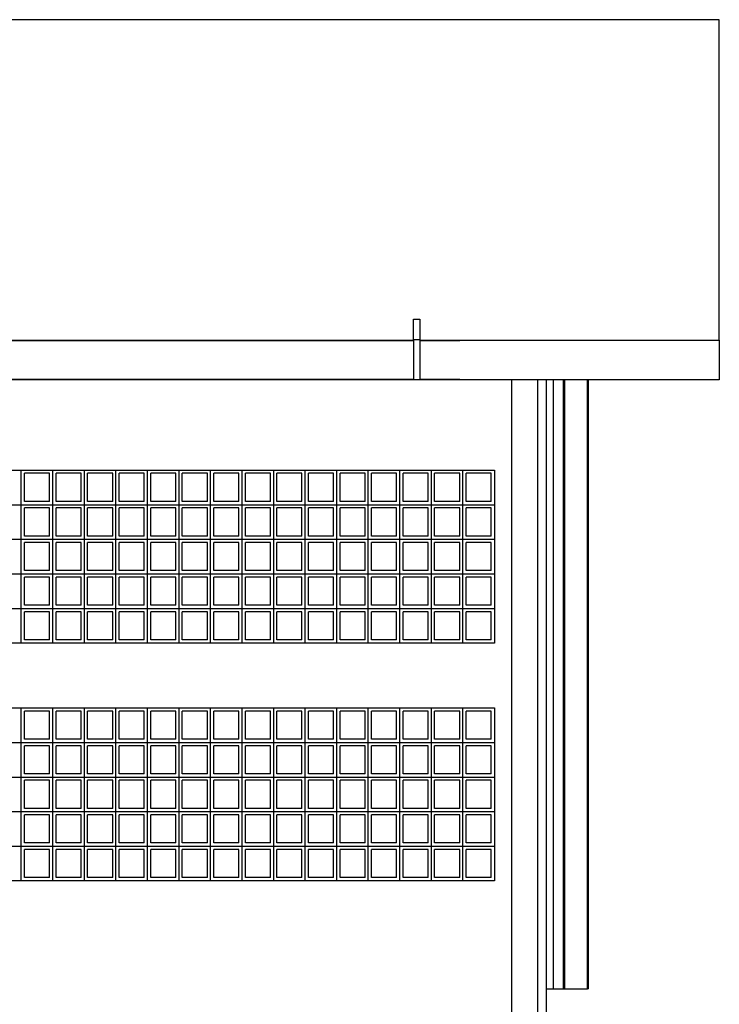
# Model space of a CAD drawing. Header units: inches. Extents: x -33917 to -601, y 26730 to 64098.
# Tile 78 of 80: x -12718 to -12394, y 31264 to 31720. Entities that reach past the tile are written whole.
import ezdxf

# ---------------------------------------------------------------- set-up
doc = ezdxf.new("R2010")
doc.units = ezdxf.units.IN
doc.header["$LTSCALE"] = 0.8
doc.header["$MEASUREMENT"] = 0
doc.layers.add('Parede', color=7, linetype='Continuous', lineweight=50)

msp = doc.modelspace()

# ---------------------------------------------------------------- linework, layer by layer
at = {"layer": 'Parede', "lineweight": -3}
for p, q in [((-12394.49, 31719.805), (-14894.49, 31719.805)), ((-12394.49, 31571.505), (-12394.49, 31719.805)), ((-12535.99, 31571.648), (-12535.99, 31581.287)), ((-12535.99, 31581.287), (-12532.99, 31581.287)), ((-12532.99, 31581.287), (-12532.99, 31571.648)), ((-13343.49, 31571.448), (-12535.99, 31571.448)), ((-13039.994, 31571.505), (-12535.99, 31571.505)), ((-12535.99, 31571.648), (-12535.99, 31553.248)), ((-12532.99, 31571.648), (-12535.99, 31571.648)), ((-12532.99, 31571.648), (-12532.99, 31553.248)), ((-12532.99, 31571.505), (-12394.49, 31571.505)), ((-12532.99, 31571.448), (-12514.49, 31571.448)), ((-12394.49, 31571.505), (-12394.49, 31553.148)), ((-12394.49, 31553.148), (-14894.49, 31553.148)), ((-13343.49, 31553.448), (-12535.99, 31553.448)), ((-12532.99, 31553.248), (-12535.99, 31553.248)), ((-12532.99, 31553.448), (-12514.49, 31553.448)), ((-12490.49, 31026.449), (-12490.49, 31553.148)), ((-12478.49, 31026.449), (-12478.49, 31553.148)), ((-12474.49, 31111.449), (-12474.49, 31553.148)), ((-12474.414, 31271.449), (-12474.414, 31553.148)), ((-12471.164, 31271.449), (-12471.164, 31553.148)), ((-12466.589, 31271.449), (-12466.589, 31553.148)), ((-12465.99, 31271.449), (-12465.99, 31553.148)), ((-12455.396, 31271.449), (-12455.396, 31553.148)), ((-12454.99, 31271.449), (-12454.99, 31553.148)), ((-13038.49, 31511.449), (-12498.49, 31511.449)), ((-12717.409, 31495.449), (-12717.409, 31511.449)), ((-12702.815, 31495.449), (-12702.815, 31511.449)), ((-12688.22, 31495.449), (-12688.22, 31511.449)), ((-12673.625, 31495.449), (-12673.625, 31511.449)), ((-12659.031, 31495.449), (-12659.031, 31511.449)), ((-12644.436, 31495.449), (-12644.436, 31511.449)), ((-12629.842, 31495.449), (-12629.842, 31511.449)), ((-12615.247, 31495.449), (-12615.247, 31511.449)), ((-12600.652, 31495.449), (-12600.652, 31511.449)), ((-12586.058, 31495.449), (-12586.058, 31511.449)), ((-12571.463, 31495.449), (-12571.463, 31511.449)), ((-12556.869, 31495.449), (-12556.869, 31511.449)), ((-12542.274, 31495.449), (-12542.274, 31511.449)), ((-12527.679, 31495.449), (-12527.679, 31511.449)), ((-12513.085, 31495.449), (-12513.085, 31511.449)), ((-12498.49, 31511.449), (-12498.49, 31431.449)), ((-12704.315, 31509.949), (-12715.909, 31509.949)), ((-12715.909, 31496.949), (-12715.909, 31509.949)), ((-12704.315, 31496.949), (-12704.315, 31509.949)), ((-12689.72, 31509.949), (-12701.315, 31509.949)), ((-12701.315, 31496.949), (-12701.315, 31509.949)), ((-12689.72, 31496.949), (-12689.72, 31509.949)), ((-12675.125, 31509.949), (-12686.72, 31509.949)), ((-12686.72, 31496.949), (-12686.72, 31509.949)), ((-12675.125, 31496.949), (-12675.125, 31509.949)), ((-12660.531, 31509.949), (-12672.125, 31509.949)), ((-12672.125, 31496.949), (-12672.125, 31509.949)), ((-12660.531, 31496.949), (-12660.531, 31509.949)), ((-12645.936, 31509.949), (-12657.531, 31509.949)), ((-12657.531, 31496.949), (-12657.531, 31509.949)), ((-12645.936, 31496.949), (-12645.936, 31509.949)), ((-12631.342, 31509.949), (-12642.936, 31509.949)), ((-12642.936, 31496.949), (-12642.936, 31509.949)), ((-12631.342, 31496.949), (-12631.342, 31509.949)), ((-12616.747, 31509.949), (-12628.342, 31509.949)), ((-12628.342, 31496.949), (-12628.342, 31509.949)), ((-12616.747, 31496.949), (-12616.747, 31509.949)), ((-12602.152, 31509.949), (-12613.747, 31509.949)), ((-12613.747, 31496.949), (-12613.747, 31509.949)), ((-12602.152, 31496.949), (-12602.152, 31509.949)), ((-12587.558, 31509.949), (-12599.152, 31509.949)), ((-12599.152, 31496.949), (-12599.152, 31509.949)), ((-12587.558, 31496.949), (-12587.558, 31509.949)), ((-12572.963, 31509.949), (-12584.558, 31509.949)), ((-12584.558, 31496.949), (-12584.558, 31509.949)), ((-12572.963, 31496.949), (-12572.963, 31509.949)), ((-12558.369, 31509.949), (-12569.963, 31509.949)), ((-12569.963, 31496.949), (-12569.963, 31509.949)), ((-12558.369, 31496.949), (-12558.369, 31509.949)), ((-12543.774, 31509.949), (-12555.369, 31509.949)), ((-12555.369, 31496.949), (-12555.369, 31509.949)), ((-12543.774, 31496.949), (-12543.774, 31509.949)), ((-12529.179, 31509.949), (-12540.774, 31509.949)), ((-12540.774, 31496.949), (-12540.774, 31509.949)), ((-12529.179, 31496.949), (-12529.179, 31509.949)), ((-12514.585, 31509.949), (-12526.179, 31509.949)), ((-12526.179, 31496.949), (-12526.179, 31509.949)), ((-12514.585, 31496.949), (-12514.585, 31509.949)), ((-12499.99, 31509.949), (-12511.585, 31509.949)), ((-12511.585, 31496.949), (-12511.585, 31509.949)), ((-12499.99, 31496.949), (-12499.99, 31509.949)), ((-12732.004, 31495.449), (-12717.409, 31495.449)), ((-12717.409, 31479.449), (-12717.409, 31495.449)), ((-12717.409, 31495.449), (-12702.815, 31495.449)), ((-12704.315, 31496.949), (-12715.909, 31496.949)), ((-12704.315, 31493.949), (-12715.909, 31493.949)), ((-12715.909, 31480.949), (-12715.909, 31493.949)), ((-12704.315, 31480.949), (-12704.315, 31493.949)), ((-12702.815, 31479.449), (-12702.815, 31495.449)), ((-12702.815, 31495.449), (-12688.22, 31495.449)), ((-12689.72, 31496.949), (-12701.315, 31496.949)), ((-12689.72, 31493.949), (-12701.315, 31493.949)), ((-12701.315, 31480.949), (-12701.315, 31493.949)), ((-12689.72, 31480.949), (-12689.72, 31493.949)), ((-12688.22, 31479.449), (-12688.22, 31495.449)), ((-12688.22, 31495.449), (-12673.625, 31495.449)), ((-12675.125, 31496.949), (-12686.72, 31496.949)), ((-12675.125, 31493.949), (-12686.72, 31493.949)), ((-12686.72, 31480.949), (-12686.72, 31493.949)), ((-12675.125, 31480.949), (-12675.125, 31493.949)), ((-12673.625, 31479.449), (-12673.625, 31495.449)), ((-12673.625, 31495.449), (-12659.031, 31495.449)), ((-12660.531, 31496.949), (-12672.125, 31496.949)), ((-12660.531, 31493.949), (-12672.125, 31493.949)), ((-12672.125, 31480.949), (-12672.125, 31493.949)), ((-12660.531, 31480.949), (-12660.531, 31493.949)), ((-12659.031, 31479.449), (-12659.031, 31495.449)), ((-12659.031, 31495.449), (-12644.436, 31495.449)), ((-12645.936, 31496.949), (-12657.531, 31496.949)), ((-12645.936, 31493.949), (-12657.531, 31493.949)), ((-12657.531, 31480.949), (-12657.531, 31493.949)), ((-12645.936, 31480.949), (-12645.936, 31493.949)), ((-12644.436, 31479.449), (-12644.436, 31495.449)), ((-12644.436, 31495.449), (-12629.842, 31495.449)), ((-12631.342, 31496.949), (-12642.936, 31496.949)), ((-12631.342, 31493.949), (-12642.936, 31493.949)), ((-12642.936, 31480.949), (-12642.936, 31493.949)), ((-12631.342, 31480.949), (-12631.342, 31493.949)), ((-12629.842, 31479.449), (-12629.842, 31495.449)), ((-12629.842, 31495.449), (-12615.247, 31495.449)), ((-12616.747, 31496.949), (-12628.342, 31496.949)), ((-12616.747, 31493.949), (-12628.342, 31493.949)), ((-12628.342, 31480.949), (-12628.342, 31493.949)), ((-12616.747, 31480.949), (-12616.747, 31493.949)), ((-12615.247, 31479.449), (-12615.247, 31495.449)), ((-12615.247, 31495.449), (-12600.652, 31495.449)), ((-12602.152, 31496.949), (-12613.747, 31496.949)), ((-12602.152, 31493.949), (-12613.747, 31493.949)), ((-12613.747, 31480.949), (-12613.747, 31493.949)), ((-12602.152, 31480.949), (-12602.152, 31493.949)), ((-12600.652, 31479.449), (-12600.652, 31495.449)), ((-12600.652, 31495.449), (-12586.058, 31495.449)), ((-12587.558, 31496.949), (-12599.152, 31496.949)), ((-12587.558, 31493.949), (-12599.152, 31493.949)), ((-12599.152, 31480.949), (-12599.152, 31493.949)), ((-12587.558, 31480.949), (-12587.558, 31493.949)), ((-12586.058, 31479.449), (-12586.058, 31495.449)), ((-12586.058, 31495.449), (-12571.463, 31495.449)), ((-12572.963, 31496.949), (-12584.558, 31496.949)), ((-12572.963, 31493.949), (-12584.558, 31493.949)), ((-12584.558, 31480.949), (-12584.558, 31493.949)), ((-12572.963, 31480.949), (-12572.963, 31493.949)), ((-12571.463, 31479.449), (-12571.463, 31495.449)), ((-12571.463, 31495.449), (-12556.869, 31495.449)), ((-12558.369, 31496.949), (-12569.963, 31496.949)), ((-12558.369, 31493.949), (-12569.963, 31493.949)), ((-12569.963, 31480.949), (-12569.963, 31493.949)), ((-12558.369, 31480.949), (-12558.369, 31493.949)), ((-12556.869, 31479.449), (-12556.869, 31495.449)), ((-12556.869, 31495.449), (-12542.274, 31495.449)), ((-12543.774, 31496.949), (-12555.369, 31496.949)), ((-12543.774, 31493.949), (-12555.369, 31493.949)), ((-12555.369, 31480.949), (-12555.369, 31493.949)), ((-12543.774, 31480.949), (-12543.774, 31493.949)), ((-12542.274, 31479.449), (-12542.274, 31495.449)), ((-12542.274, 31495.449), (-12527.679, 31495.449)), ((-12529.179, 31496.949), (-12540.774, 31496.949)), ((-12529.179, 31493.949), (-12540.774, 31493.949)), ((-12540.774, 31480.949), (-12540.774, 31493.949)), ((-12529.179, 31480.949), (-12529.179, 31493.949)), ((-12527.679, 31479.449), (-12527.679, 31495.449)), ((-12527.679, 31495.449), (-12513.085, 31495.449)), ((-12514.585, 31496.949), (-12526.179, 31496.949)), ((-12514.585, 31493.949), (-12526.179, 31493.949)), ((-12526.179, 31480.949), (-12526.179, 31493.949)), ((-12514.585, 31480.949), (-12514.585, 31493.949)), ((-12513.085, 31479.449), (-12513.085, 31495.449)), ((-12513.085, 31495.449), (-12498.49, 31495.449)), ((-12499.99, 31496.949), (-12511.585, 31496.949)), ((-12499.99, 31493.949), (-12511.585, 31493.949)), ((-12511.585, 31480.949), (-12511.585, 31493.949)), ((-12499.99, 31480.949), (-12499.99, 31493.949)), ((-12732.004, 31479.449), (-12717.409, 31479.449)), ((-12717.409, 31463.449), (-12717.409, 31479.449)), ((-12717.409, 31479.449), (-12702.815, 31479.449)), ((-12704.315, 31480.949), (-12715.909, 31480.949)), ((-12702.815, 31463.449), (-12702.815, 31479.449)), ((-12702.815, 31479.449), (-12688.22, 31479.449)), ((-12689.72, 31480.949), (-12701.315, 31480.949)), ((-12688.22, 31463.449), (-12688.22, 31479.449)), ((-12688.22, 31479.449), (-12673.625, 31479.449)), ((-12675.125, 31480.949), (-12686.72, 31480.949)), ((-12673.625, 31463.449), (-12673.625, 31479.449)), ((-12673.625, 31479.449), (-12659.031, 31479.449)), ((-12660.531, 31480.949), (-12672.125, 31480.949)), ((-12659.031, 31463.449), (-12659.031, 31479.449)), ((-12659.031, 31479.449), (-12644.436, 31479.449)), ((-12645.936, 31480.949), (-12657.531, 31480.949)), ((-12644.436, 31463.449), (-12644.436, 31479.449)), ((-12644.436, 31479.449), (-12629.842, 31479.449)), ((-12631.342, 31480.949), (-12642.936, 31480.949)), ((-12629.842, 31463.449), (-12629.842, 31479.449)), ((-12629.842, 31479.449), (-12615.247, 31479.449)), ((-12616.747, 31480.949), (-12628.342, 31480.949)), ((-12615.247, 31463.449), (-12615.247, 31479.449)), ((-12615.247, 31479.449), (-12600.652, 31479.449)), ((-12602.152, 31480.949), (-12613.747, 31480.949)), ((-12600.652, 31463.449), (-12600.652, 31479.449)), ((-12600.652, 31479.449), (-12586.058, 31479.449)), ((-12587.558, 31480.949), (-12599.152, 31480.949)), ((-12586.058, 31463.449), (-12586.058, 31479.449)), ((-12586.058, 31479.449), (-12571.463, 31479.449)), ((-12572.963, 31480.949), (-12584.558, 31480.949)), ((-12571.463, 31463.449), (-12571.463, 31479.449)), ((-12571.463, 31479.449), (-12556.869, 31479.449)), ((-12558.369, 31480.949), (-12569.963, 31480.949)), ((-12556.869, 31463.449), (-12556.869, 31479.449)), ((-12556.869, 31479.449), (-12542.274, 31479.449)), ((-12543.774, 31480.949), (-12555.369, 31480.949)), ((-12542.274, 31463.449), (-12542.274, 31479.449)), ((-12542.274, 31479.449), (-12527.679, 31479.449)), ((-12529.179, 31480.949), (-12540.774, 31480.949)), ((-12527.679, 31463.449), (-12527.679, 31479.449)), ((-12527.679, 31479.449), (-12513.085, 31479.449)), ((-12514.585, 31480.949), (-12526.179, 31480.949)), ((-12513.085, 31463.449), (-12513.085, 31479.449)), ((-12513.085, 31479.449), (-12498.49, 31479.449)), ((-12499.99, 31480.949), (-12511.585, 31480.949)), ((-12704.315, 31477.949), (-12715.909, 31477.949)), ((-12715.909, 31464.949), (-12715.909, 31477.949)), ((-12704.315, 31464.949), (-12704.315, 31477.949)), ((-12689.72, 31477.949), (-12701.315, 31477.949)), ((-12701.315, 31464.949), (-12701.315, 31477.949)), ((-12689.72, 31464.949), (-12689.72, 31477.949)), ((-12675.125, 31477.949), (-12686.72, 31477.949)), ((-12686.72, 31464.949), (-12686.72, 31477.949)), ((-12675.125, 31464.949), (-12675.125, 31477.949)), ((-12660.531, 31477.949), (-12672.125, 31477.949)), ((-12672.125, 31464.949), (-12672.125, 31477.949)), ((-12660.531, 31464.949), (-12660.531, 31477.949)), ((-12645.936, 31477.949), (-12657.531, 31477.949)), ((-12657.531, 31464.949), (-12657.531, 31477.949)), ((-12645.936, 31464.949), (-12645.936, 31477.949)), ((-12631.342, 31477.949), (-12642.936, 31477.949)), ((-12642.936, 31464.949), (-12642.936, 31477.949)), ((-12631.342, 31464.949), (-12631.342, 31477.949)), ((-12616.747, 31477.949), (-12628.342, 31477.949)), ((-12628.342, 31464.949), (-12628.342, 31477.949)), ((-12616.747, 31464.949), (-12616.747, 31477.949)), ((-12602.152, 31477.949), (-12613.747, 31477.949)), ((-12613.747, 31464.949), (-12613.747, 31477.949)), ((-12602.152, 31464.949), (-12602.152, 31477.949)), ((-12587.558, 31477.949), (-12599.152, 31477.949)), ((-12599.152, 31464.949), (-12599.152, 31477.949)), ((-12587.558, 31464.949), (-12587.558, 31477.949)), ((-12572.963, 31477.949), (-12584.558, 31477.949)), ((-12584.558, 31464.949), (-12584.558, 31477.949)), ((-12572.963, 31464.949), (-12572.963, 31477.949)), ((-12558.369, 31477.949), (-12569.963, 31477.949)), ((-12569.963, 31464.949), (-12569.963, 31477.949)), ((-12558.369, 31464.949), (-12558.369, 31477.949)), ((-12543.774, 31477.949), (-12555.369, 31477.949)), ((-12555.369, 31464.949), (-12555.369, 31477.949)), ((-12543.774, 31464.949), (-12543.774, 31477.949)), ((-12529.179, 31477.949), (-12540.774, 31477.949)), ((-12540.774, 31464.949), (-12540.774, 31477.949)), ((-12529.179, 31464.949), (-12529.179, 31477.949)), ((-12514.585, 31477.949), (-12526.179, 31477.949)), ((-12526.179, 31464.949), (-12526.179, 31477.949)), ((-12514.585, 31464.949), (-12514.585, 31477.949)), ((-12499.99, 31477.949), (-12511.585, 31477.949)), ((-12511.585, 31464.949), (-12511.585, 31477.949)), ((-12499.99, 31464.949), (-12499.99, 31477.949)), ((-12732.004, 31463.449), (-12717.409, 31463.449)), ((-12717.409, 31447.449), (-12717.409, 31463.449)), ((-12717.409, 31463.449), (-12702.815, 31463.449)), ((-12704.315, 31464.949), (-12715.909, 31464.949)), ((-12704.315, 31461.949), (-12715.909, 31461.949)), ((-12715.909, 31448.949), (-12715.909, 31461.949)), ((-12704.315, 31448.949), (-12704.315, 31461.949)), ((-12702.815, 31447.449), (-12702.815, 31463.449)), ((-12702.815, 31463.449), (-12688.22, 31463.449)), ((-12689.72, 31464.949), (-12701.315, 31464.949)), ((-12689.72, 31461.949), (-12701.315, 31461.949)), ((-12701.315, 31448.949), (-12701.315, 31461.949)), ((-12689.72, 31448.949), (-12689.72, 31461.949)), ((-12688.22, 31447.449), (-12688.22, 31463.449)), ((-12688.22, 31463.449), (-12673.625, 31463.449)), ((-12675.125, 31464.949), (-12686.72, 31464.949)), ((-12675.125, 31461.949), (-12686.72, 31461.949)), ((-12686.72, 31448.949), (-12686.72, 31461.949)), ((-12675.125, 31448.949), (-12675.125, 31461.949)), ((-12673.625, 31447.449), (-12673.625, 31463.449)), ((-12673.625, 31463.449), (-12659.031, 31463.449)), ((-12660.531, 31464.949), (-12672.125, 31464.949)), ((-12660.531, 31461.949), (-12672.125, 31461.949)), ((-12672.125, 31448.949), (-12672.125, 31461.949)), ((-12660.531, 31448.949), (-12660.531, 31461.949)), ((-12659.031, 31447.449), (-12659.031, 31463.449)), ((-12659.031, 31463.449), (-12644.436, 31463.449)), ((-12645.936, 31464.949), (-12657.531, 31464.949)), ((-12645.936, 31461.949), (-12657.531, 31461.949)), ((-12657.531, 31448.949), (-12657.531, 31461.949)), ((-12645.936, 31448.949), (-12645.936, 31461.949)), ((-12644.436, 31447.449), (-12644.436, 31463.449)), ((-12644.436, 31463.449), (-12629.842, 31463.449)), ((-12631.342, 31464.949), (-12642.936, 31464.949)), ((-12631.342, 31461.949), (-12642.936, 31461.949)), ((-12642.936, 31448.949), (-12642.936, 31461.949)), ((-12631.342, 31448.949), (-12631.342, 31461.949)), ((-12629.842, 31447.449), (-12629.842, 31463.449)), ((-12629.842, 31463.449), (-12615.247, 31463.449)), ((-12616.747, 31464.949), (-12628.342, 31464.949)), ((-12616.747, 31461.949), (-12628.342, 31461.949)), ((-12628.342, 31448.949), (-12628.342, 31461.949)), ((-12616.747, 31448.949), (-12616.747, 31461.949)), ((-12615.247, 31447.449), (-12615.247, 31463.449)), ((-12615.247, 31463.449), (-12600.652, 31463.449)), ((-12602.152, 31464.949), (-12613.747, 31464.949)), ((-12602.152, 31461.949), (-12613.747, 31461.949)), ((-12613.747, 31448.949), (-12613.747, 31461.949)), ((-12602.152, 31448.949), (-12602.152, 31461.949)), ((-12600.652, 31447.449), (-12600.652, 31463.449)), ((-12600.652, 31463.449), (-12586.058, 31463.449)), ((-12587.558, 31464.949), (-12599.152, 31464.949)), ((-12587.558, 31461.949), (-12599.152, 31461.949)), ((-12599.152, 31448.949), (-12599.152, 31461.949)), ((-12587.558, 31448.949), (-12587.558, 31461.949)), ((-12586.058, 31447.449), (-12586.058, 31463.449)), ((-12586.058, 31463.449), (-12571.463, 31463.449)), ((-12572.963, 31464.949), (-12584.558, 31464.949)), ((-12572.963, 31461.949), (-12584.558, 31461.949)), ((-12584.558, 31448.949), (-12584.558, 31461.949)), ((-12572.963, 31448.949), (-12572.963, 31461.949)), ((-12571.463, 31447.449), (-12571.463, 31463.449)), ((-12571.463, 31463.449), (-12556.869, 31463.449)), ((-12558.369, 31464.949), (-12569.963, 31464.949)), ((-12558.369, 31461.949), (-12569.963, 31461.949)), ((-12569.963, 31448.949), (-12569.963, 31461.949)), ((-12558.369, 31448.949), (-12558.369, 31461.949)), ((-12556.869, 31447.449), (-12556.869, 31463.449)), ((-12556.869, 31463.449), (-12542.274, 31463.449)), ((-12543.774, 31464.949), (-12555.369, 31464.949)), ((-12543.774, 31461.949), (-12555.369, 31461.949)), ((-12555.369, 31448.949), (-12555.369, 31461.949)), ((-12543.774, 31448.949), (-12543.774, 31461.949)), ((-12542.274, 31447.449), (-12542.274, 31463.449)), ((-12542.274, 31463.449), (-12527.679, 31463.449)), ((-12529.179, 31464.949), (-12540.774, 31464.949)), ((-12529.179, 31461.949), (-12540.774, 31461.949)), ((-12540.774, 31448.949), (-12540.774, 31461.949)), ((-12529.179, 31448.949), (-12529.179, 31461.949)), ((-12527.679, 31447.449), (-12527.679, 31463.449)), ((-12527.679, 31463.449), (-12513.085, 31463.449)), ((-12514.585, 31464.949), (-12526.179, 31464.949)), ((-12514.585, 31461.949), (-12526.179, 31461.949)), ((-12526.179, 31448.949), (-12526.179, 31461.949)), ((-12514.585, 31448.949), (-12514.585, 31461.949)), ((-12513.085, 31447.449), (-12513.085, 31463.449)), ((-12513.085, 31463.449), (-12498.49, 31463.449)), ((-12499.99, 31464.949), (-12511.585, 31464.949)), ((-12499.99, 31461.949), (-12511.585, 31461.949)), ((-12511.585, 31448.949), (-12511.585, 31461.949)), ((-12499.99, 31448.949), (-12499.99, 31461.949)), ((-12732.004, 31447.449), (-12717.409, 31447.449)), ((-12717.409, 31431.449), (-12717.409, 31447.449)), ((-12717.409, 31447.449), (-12702.815, 31447.449)), ((-12704.315, 31448.949), (-12715.909, 31448.949)), ((-12702.815, 31431.449), (-12702.815, 31447.449)), ((-12702.815, 31447.449), (-12688.22, 31447.449)), ((-12689.72, 31448.949), (-12701.315, 31448.949)), ((-12688.22, 31431.449), (-12688.22, 31447.449)), ((-12688.22, 31447.449), (-12673.625, 31447.449)), ((-12675.125, 31448.949), (-12686.72, 31448.949)), ((-12673.625, 31431.449), (-12673.625, 31447.449)), ((-12673.625, 31447.449), (-12659.031, 31447.449)), ((-12660.531, 31448.949), (-12672.125, 31448.949)), ((-12659.031, 31431.449), (-12659.031, 31447.449)), ((-12659.031, 31447.449), (-12644.436, 31447.449)), ((-12645.936, 31448.949), (-12657.531, 31448.949)), ((-12644.436, 31431.449), (-12644.436, 31447.449)), ((-12644.436, 31447.449), (-12629.842, 31447.449)), ((-12631.342, 31448.949), (-12642.936, 31448.949)), ((-12629.842, 31431.449), (-12629.842, 31447.449)), ((-12629.842, 31447.449), (-12615.247, 31447.449)), ((-12616.747, 31448.949), (-12628.342, 31448.949)), ((-12615.247, 31431.449), (-12615.247, 31447.449)), ((-12615.247, 31447.449), (-12600.652, 31447.449)), ((-12602.152, 31448.949), (-12613.747, 31448.949)), ((-12600.652, 31431.449), (-12600.652, 31447.449)), ((-12600.652, 31447.449), (-12586.058, 31447.449)), ((-12587.558, 31448.949), (-12599.152, 31448.949)), ((-12586.058, 31431.449), (-12586.058, 31447.449)), ((-12586.058, 31447.449), (-12571.463, 31447.449)), ((-12572.963, 31448.949), (-12584.558, 31448.949)), ((-12571.463, 31431.449), (-12571.463, 31447.449)), ((-12571.463, 31447.449), (-12556.869, 31447.449)), ((-12558.369, 31448.949), (-12569.963, 31448.949)), ((-12556.869, 31431.449), (-12556.869, 31447.449)), ((-12556.869, 31447.449), (-12542.274, 31447.449)), ((-12543.774, 31448.949), (-12555.369, 31448.949)), ((-12542.274, 31431.449), (-12542.274, 31447.449)), ((-12542.274, 31447.449), (-12527.679, 31447.449)), ((-12529.179, 31448.949), (-12540.774, 31448.949)), ((-12527.679, 31431.449), (-12527.679, 31447.449)), ((-12527.679, 31447.449), (-12513.085, 31447.449)), ((-12514.585, 31448.949), (-12526.179, 31448.949)), ((-12513.085, 31431.449), (-12513.085, 31447.449)), ((-12513.085, 31447.449), (-12498.49, 31447.449)), ((-12499.99, 31448.949), (-12511.585, 31448.949)), ((-12704.315, 31445.949), (-12715.909, 31445.949)), ((-12715.909, 31432.949), (-12715.909, 31445.949)), ((-12704.315, 31432.949), (-12704.315, 31445.949)), ((-12689.72, 31445.949), (-12701.315, 31445.949)), ((-12701.315, 31432.949), (-12701.315, 31445.949)), ((-12689.72, 31432.949), (-12689.72, 31445.949)), ((-12675.125, 31445.949), (-12686.72, 31445.949)), ((-12686.72, 31432.949), (-12686.72, 31445.949)), ((-12675.125, 31432.949), (-12675.125, 31445.949)), ((-12660.531, 31445.949), (-12672.125, 31445.949)), ((-12672.125, 31432.949), (-12672.125, 31445.949)), ((-12660.531, 31432.949), (-12660.531, 31445.949)), ((-12645.936, 31445.949), (-12657.531, 31445.949)), ((-12657.531, 31432.949), (-12657.531, 31445.949)), ((-12645.936, 31432.949), (-12645.936, 31445.949)), ((-12631.342, 31445.949), (-12642.936, 31445.949)), ((-12642.936, 31432.949), (-12642.936, 31445.949)), ((-12631.342, 31432.949), (-12631.342, 31445.949)), ((-12616.747, 31445.949), (-12628.342, 31445.949)), ((-12628.342, 31432.949), (-12628.342, 31445.949)), ((-12616.747, 31432.949), (-12616.747, 31445.949)), ((-12602.152, 31445.949), (-12613.747, 31445.949)), ((-12613.747, 31432.949), (-12613.747, 31445.949)), ((-12602.152, 31432.949), (-12602.152, 31445.949)), ((-12587.558, 31445.949), (-12599.152, 31445.949)), ((-12599.152, 31432.949), (-12599.152, 31445.949)), ((-12587.558, 31432.949), (-12587.558, 31445.949)), ((-12572.963, 31445.949), (-12584.558, 31445.949)), ((-12584.558, 31432.949), (-12584.558, 31445.949)), ((-12572.963, 31432.949), (-12572.963, 31445.949)), ((-12558.369, 31445.949), (-12569.963, 31445.949)), ((-12569.963, 31432.949), (-12569.963, 31445.949)), ((-12558.369, 31432.949), (-12558.369, 31445.949)), ((-12543.774, 31445.949), (-12555.369, 31445.949)), ((-12555.369, 31432.949), (-12555.369, 31445.949)), ((-12543.774, 31432.949), (-12543.774, 31445.949)), ((-12529.179, 31445.949), (-12540.774, 31445.949)), ((-12540.774, 31432.949), (-12540.774, 31445.949)), ((-12529.179, 31432.949), (-12529.179, 31445.949)), ((-12514.585, 31445.949), (-12526.179, 31445.949)), ((-12526.179, 31432.949), (-12526.179, 31445.949)), ((-12514.585, 31432.949), (-12514.585, 31445.949)), ((-12499.99, 31445.949), (-12511.585, 31445.949)), ((-12511.585, 31432.949), (-12511.585, 31445.949)), ((-12499.99, 31432.949), (-12499.99, 31445.949)), ((-12498.49, 31431.449), (-13038.49, 31431.449)), ((-12704.315, 31432.949), (-12715.909, 31432.949)), ((-12689.72, 31432.949), (-12701.315, 31432.949)), ((-12675.125, 31432.949), (-12686.72, 31432.949)), ((-12660.531, 31432.949), (-12672.125, 31432.949)), ((-12645.936, 31432.949), (-12657.531, 31432.949)), ((-12631.342, 31432.949), (-12642.936, 31432.949)), ((-12616.747, 31432.949), (-12628.342, 31432.949)), ((-12602.152, 31432.949), (-12613.747, 31432.949)), ((-12587.558, 31432.949), (-12599.152, 31432.949)), ((-12572.963, 31432.949), (-12584.558, 31432.949)), ((-12558.369, 31432.949), (-12569.963, 31432.949)), ((-12543.774, 31432.949), (-12555.369, 31432.949)), ((-12529.179, 31432.949), (-12540.774, 31432.949)), ((-12514.585, 31432.949), (-12526.179, 31432.949)), ((-12499.99, 31432.949), (-12511.585, 31432.949)), ((-13038.49, 31401.449), (-12498.49, 31401.449)), ((-12717.409, 31385.449), (-12717.409, 31401.449)), ((-12702.815, 31385.449), (-12702.815, 31401.449)), ((-12688.22, 31385.449), (-12688.22, 31401.449)), ((-12673.625, 31385.449), (-12673.625, 31401.449)), ((-12659.031, 31385.449), (-12659.031, 31401.449)), ((-12644.436, 31385.449), (-12644.436, 31401.449)), ((-12629.842, 31385.449), (-12629.842, 31401.449)), ((-12615.247, 31385.449), (-12615.247, 31401.449)), ((-12600.652, 31385.449), (-12600.652, 31401.449)), ((-12586.058, 31385.449), (-12586.058, 31401.449)), ((-12571.463, 31385.449), (-12571.463, 31401.449)), ((-12556.869, 31385.449), (-12556.869, 31401.449)), ((-12542.274, 31385.449), (-12542.274, 31401.449)), ((-12527.679, 31385.449), (-12527.679, 31401.449)), ((-12513.085, 31385.449), (-12513.085, 31401.449)), ((-12498.49, 31401.449), (-12498.49, 31321.449)), ((-12704.315, 31399.949), (-12715.909, 31399.949)), ((-12715.909, 31386.949), (-12715.909, 31399.949)), ((-12704.315, 31386.949), (-12704.315, 31399.949)), ((-12689.72, 31399.949), (-12701.315, 31399.949)), ((-12701.315, 31386.949), (-12701.315, 31399.949)), ((-12689.72, 31386.949), (-12689.72, 31399.949)), ((-12675.125, 31399.949), (-12686.72, 31399.949)), ((-12686.72, 31386.949), (-12686.72, 31399.949)), ((-12675.125, 31386.949), (-12675.125, 31399.949)), ((-12660.531, 31399.949), (-12672.125, 31399.949)), ((-12672.125, 31386.949), (-12672.125, 31399.949)), ((-12660.531, 31386.949), (-12660.531, 31399.949)), ((-12645.936, 31399.949), (-12657.531, 31399.949)), ((-12657.531, 31386.949), (-12657.531, 31399.949)), ((-12645.936, 31386.949), (-12645.936, 31399.949)), ((-12631.342, 31399.949), (-12642.936, 31399.949)), ((-12642.936, 31386.949), (-12642.936, 31399.949)), ((-12631.342, 31386.949), (-12631.342, 31399.949)), ((-12616.747, 31399.949), (-12628.342, 31399.949)), ((-12628.342, 31386.949), (-12628.342, 31399.949)), ((-12616.747, 31386.949), (-12616.747, 31399.949)), ((-12602.152, 31399.949), (-12613.747, 31399.949)), ((-12613.747, 31386.949), (-12613.747, 31399.949)), ((-12602.152, 31386.949), (-12602.152, 31399.949)), ((-12587.558, 31399.949), (-12599.152, 31399.949)), ((-12599.152, 31386.949), (-12599.152, 31399.949)), ((-12587.558, 31386.949), (-12587.558, 31399.949)), ((-12572.963, 31399.949), (-12584.558, 31399.949)), ((-12584.558, 31386.949), (-12584.558, 31399.949)), ((-12572.963, 31386.949), (-12572.963, 31399.949)), ((-12558.369, 31399.949), (-12569.963, 31399.949)), ((-12569.963, 31386.949), (-12569.963, 31399.949)), ((-12558.369, 31386.949), (-12558.369, 31399.949)), ((-12543.774, 31399.949), (-12555.369, 31399.949)), ((-12555.369, 31386.949), (-12555.369, 31399.949)), ((-12543.774, 31386.949), (-12543.774, 31399.949)), ((-12529.179, 31399.949), (-12540.774, 31399.949)), ((-12540.774, 31386.949), (-12540.774, 31399.949)), ((-12529.179, 31386.949), (-12529.179, 31399.949)), ((-12514.585, 31399.949), (-12526.179, 31399.949)), ((-12526.179, 31386.949), (-12526.179, 31399.949)), ((-12514.585, 31386.949), (-12514.585, 31399.949)), ((-12499.99, 31399.949), (-12511.585, 31399.949)), ((-12511.585, 31386.949), (-12511.585, 31399.949)), ((-12499.99, 31386.949), (-12499.99, 31399.949)), ((-12732.004, 31385.449), (-12717.409, 31385.449)), ((-12717.409, 31369.449), (-12717.409, 31385.449)), ((-12717.409, 31385.449), (-12702.815, 31385.449)), ((-12704.315, 31386.949), (-12715.909, 31386.949)), ((-12704.315, 31383.949), (-12715.909, 31383.949)), ((-12715.909, 31370.949), (-12715.909, 31383.949)), ((-12704.315, 31370.949), (-12704.315, 31383.949)), ((-12702.815, 31369.449), (-12702.815, 31385.449)), ((-12702.815, 31385.449), (-12688.22, 31385.449)), ((-12689.72, 31386.949), (-12701.315, 31386.949)), ((-12689.72, 31383.949), (-12701.315, 31383.949)), ((-12701.315, 31370.949), (-12701.315, 31383.949)), ((-12689.72, 31370.949), (-12689.72, 31383.949)), ((-12688.22, 31369.449), (-12688.22, 31385.449)), ((-12688.22, 31385.449), (-12673.625, 31385.449)), ((-12675.125, 31386.949), (-12686.72, 31386.949)), ((-12675.125, 31383.949), (-12686.72, 31383.949)), ((-12686.72, 31370.949), (-12686.72, 31383.949)), ((-12675.125, 31370.949), (-12675.125, 31383.949)), ((-12673.625, 31369.449), (-12673.625, 31385.449)), ((-12673.625, 31385.449), (-12659.031, 31385.449)), ((-12660.531, 31386.949), (-12672.125, 31386.949)), ((-12660.531, 31383.949), (-12672.125, 31383.949)), ((-12672.125, 31370.949), (-12672.125, 31383.949)), ((-12660.531, 31370.949), (-12660.531, 31383.949)), ((-12659.031, 31369.449), (-12659.031, 31385.449)), ((-12659.031, 31385.449), (-12644.436, 31385.449)), ((-12645.936, 31386.949), (-12657.531, 31386.949)), ((-12645.936, 31383.949), (-12657.531, 31383.949)), ((-12657.531, 31370.949), (-12657.531, 31383.949)), ((-12645.936, 31370.949), (-12645.936, 31383.949)), ((-12644.436, 31369.449), (-12644.436, 31385.449)), ((-12644.436, 31385.449), (-12629.842, 31385.449)), ((-12631.342, 31386.949), (-12642.936, 31386.949)), ((-12631.342, 31383.949), (-12642.936, 31383.949)), ((-12642.936, 31370.949), (-12642.936, 31383.949)), ((-12631.342, 31370.949), (-12631.342, 31383.949)), ((-12629.842, 31369.449), (-12629.842, 31385.449)), ((-12629.842, 31385.449), (-12615.247, 31385.449)), ((-12616.747, 31386.949), (-12628.342, 31386.949)), ((-12616.747, 31383.949), (-12628.342, 31383.949)), ((-12628.342, 31370.949), (-12628.342, 31383.949)), ((-12616.747, 31370.949), (-12616.747, 31383.949)), ((-12615.247, 31369.449), (-12615.247, 31385.449)), ((-12615.247, 31385.449), (-12600.652, 31385.449)), ((-12602.152, 31386.949), (-12613.747, 31386.949)), ((-12602.152, 31383.949), (-12613.747, 31383.949)), ((-12613.747, 31370.949), (-12613.747, 31383.949)), ((-12602.152, 31370.949), (-12602.152, 31383.949)), ((-12600.652, 31369.449), (-12600.652, 31385.449)), ((-12600.652, 31385.449), (-12586.058, 31385.449)), ((-12587.558, 31386.949), (-12599.152, 31386.949)), ((-12587.558, 31383.949), (-12599.152, 31383.949)), ((-12599.152, 31370.949), (-12599.152, 31383.949)), ((-12587.558, 31370.949), (-12587.558, 31383.949)), ((-12586.058, 31369.449), (-12586.058, 31385.449)), ((-12586.058, 31385.449), (-12571.463, 31385.449)), ((-12572.963, 31386.949), (-12584.558, 31386.949)), ((-12572.963, 31383.949), (-12584.558, 31383.949)), ((-12584.558, 31370.949), (-12584.558, 31383.949)), ((-12572.963, 31370.949), (-12572.963, 31383.949)), ((-12571.463, 31369.449), (-12571.463, 31385.449)), ((-12571.463, 31385.449), (-12556.869, 31385.449)), ((-12558.369, 31386.949), (-12569.963, 31386.949)), ((-12558.369, 31383.949), (-12569.963, 31383.949)), ((-12569.963, 31370.949), (-12569.963, 31383.949)), ((-12558.369, 31370.949), (-12558.369, 31383.949)), ((-12556.869, 31369.449), (-12556.869, 31385.449)), ((-12556.869, 31385.449), (-12542.274, 31385.449)), ((-12543.774, 31386.949), (-12555.369, 31386.949)), ((-12543.774, 31383.949), (-12555.369, 31383.949)), ((-12555.369, 31370.949), (-12555.369, 31383.949)), ((-12543.774, 31370.949), (-12543.774, 31383.949)), ((-12542.274, 31369.449), (-12542.274, 31385.449)), ((-12542.274, 31385.449), (-12527.679, 31385.449)), ((-12529.179, 31386.949), (-12540.774, 31386.949)), ((-12529.179, 31383.949), (-12540.774, 31383.949)), ((-12540.774, 31370.949), (-12540.774, 31383.949)), ((-12529.179, 31370.949), (-12529.179, 31383.949)), ((-12527.679, 31369.449), (-12527.679, 31385.449)), ((-12527.679, 31385.449), (-12513.085, 31385.449)), ((-12514.585, 31386.949), (-12526.179, 31386.949)), ((-12514.585, 31383.949), (-12526.179, 31383.949)), ((-12526.179, 31370.949), (-12526.179, 31383.949)), ((-12514.585, 31370.949), (-12514.585, 31383.949)), ((-12513.085, 31369.449), (-12513.085, 31385.449)), ((-12513.085, 31385.449), (-12498.49, 31385.449)), ((-12499.99, 31386.949), (-12511.585, 31386.949)), ((-12499.99, 31383.949), (-12511.585, 31383.949)), ((-12511.585, 31370.949), (-12511.585, 31383.949)), ((-12499.99, 31370.949), (-12499.99, 31383.949)), ((-12704.315, 31370.949), (-12715.909, 31370.949)), ((-12689.72, 31370.949), (-12701.315, 31370.949)), ((-12675.125, 31370.949), (-12686.72, 31370.949)), ((-12660.531, 31370.949), (-12672.125, 31370.949)), ((-12645.936, 31370.949), (-12657.531, 31370.949)), ((-12631.342, 31370.949), (-12642.936, 31370.949)), ((-12616.747, 31370.949), (-12628.342, 31370.949)), ((-12602.152, 31370.949), (-12613.747, 31370.949)), ((-12587.558, 31370.949), (-12599.152, 31370.949)), ((-12572.963, 31370.949), (-12584.558, 31370.949)), ((-12558.369, 31370.949), (-12569.963, 31370.949)), ((-12543.774, 31370.949), (-12555.369, 31370.949)), ((-12529.179, 31370.949), (-12540.774, 31370.949)), ((-12514.585, 31370.949), (-12526.179, 31370.949)), ((-12499.99, 31370.949), (-12511.585, 31370.949)), ((-12732.004, 31369.449), (-12717.409, 31369.449)), ((-12717.409, 31353.449), (-12717.409, 31369.449)), ((-12717.409, 31369.449), (-12702.815, 31369.449)), ((-12704.315, 31367.949), (-12715.909, 31367.949)), ((-12715.909, 31354.949), (-12715.909, 31367.949)), ((-12704.315, 31354.949), (-12704.315, 31367.949)), ((-12702.815, 31353.449), (-12702.815, 31369.449)), ((-12702.815, 31369.449), (-12688.22, 31369.449)), ((-12689.72, 31367.949), (-12701.315, 31367.949)), ((-12701.315, 31354.949), (-12701.315, 31367.949)), ((-12689.72, 31354.949), (-12689.72, 31367.949)), ((-12688.22, 31353.449), (-12688.22, 31369.449)), ((-12688.22, 31369.449), (-12673.625, 31369.449)), ((-12675.125, 31367.949), (-12686.72, 31367.949)), ((-12686.72, 31354.949), (-12686.72, 31367.949)), ((-12675.125, 31354.949), (-12675.125, 31367.949)), ((-12673.625, 31353.449), (-12673.625, 31369.449)), ((-12673.625, 31369.449), (-12659.031, 31369.449)), ((-12660.531, 31367.949), (-12672.125, 31367.949)), ((-12672.125, 31354.949), (-12672.125, 31367.949)), ((-12660.531, 31354.949), (-12660.531, 31367.949)), ((-12659.031, 31353.449), (-12659.031, 31369.449)), ((-12659.031, 31369.449), (-12644.436, 31369.449)), ((-12645.936, 31367.949), (-12657.531, 31367.949)), ((-12657.531, 31354.949), (-12657.531, 31367.949)), ((-12645.936, 31354.949), (-12645.936, 31367.949)), ((-12644.436, 31353.449), (-12644.436, 31369.449)), ((-12644.436, 31369.449), (-12629.842, 31369.449)), ((-12631.342, 31367.949), (-12642.936, 31367.949)), ((-12642.936, 31354.949), (-12642.936, 31367.949)), ((-12631.342, 31354.949), (-12631.342, 31367.949)), ((-12629.842, 31353.449), (-12629.842, 31369.449)), ((-12629.842, 31369.449), (-12615.247, 31369.449)), ((-12616.747, 31367.949), (-12628.342, 31367.949)), ((-12628.342, 31354.949), (-12628.342, 31367.949)), ((-12616.747, 31354.949), (-12616.747, 31367.949)), ((-12615.247, 31353.449), (-12615.247, 31369.449)), ((-12615.247, 31369.449), (-12600.652, 31369.449)), ((-12602.152, 31367.949), (-12613.747, 31367.949)), ((-12613.747, 31354.949), (-12613.747, 31367.949)), ((-12602.152, 31354.949), (-12602.152, 31367.949)), ((-12600.652, 31353.449), (-12600.652, 31369.449)), ((-12600.652, 31369.449), (-12586.058, 31369.449)), ((-12587.558, 31367.949), (-12599.152, 31367.949)), ((-12599.152, 31354.949), (-12599.152, 31367.949)), ((-12587.558, 31354.949), (-12587.558, 31367.949)), ((-12586.058, 31353.449), (-12586.058, 31369.449)), ((-12586.058, 31369.449), (-12571.463, 31369.449)), ((-12572.963, 31367.949), (-12584.558, 31367.949)), ((-12584.558, 31354.949), (-12584.558, 31367.949)), ((-12572.963, 31354.949), (-12572.963, 31367.949)), ((-12571.463, 31353.449), (-12571.463, 31369.449)), ((-12571.463, 31369.449), (-12556.869, 31369.449)), ((-12558.369, 31367.949), (-12569.963, 31367.949)), ((-12569.963, 31354.949), (-12569.963, 31367.949)), ((-12558.369, 31354.949), (-12558.369, 31367.949)), ((-12556.869, 31353.449), (-12556.869, 31369.449)), ((-12556.869, 31369.449), (-12542.274, 31369.449)), ((-12543.774, 31367.949), (-12555.369, 31367.949)), ((-12555.369, 31354.949), (-12555.369, 31367.949)), ((-12543.774, 31354.949), (-12543.774, 31367.949)), ((-12542.274, 31353.449), (-12542.274, 31369.449)), ((-12542.274, 31369.449), (-12527.679, 31369.449)), ((-12529.179, 31367.949), (-12540.774, 31367.949)), ((-12540.774, 31354.949), (-12540.774, 31367.949)), ((-12529.179, 31354.949), (-12529.179, 31367.949)), ((-12527.679, 31353.449), (-12527.679, 31369.449)), ((-12527.679, 31369.449), (-12513.085, 31369.449)), ((-12514.585, 31367.949), (-12526.179, 31367.949)), ((-12526.179, 31354.949), (-12526.179, 31367.949)), ((-12514.585, 31354.949), (-12514.585, 31367.949)), ((-12513.085, 31353.449), (-12513.085, 31369.449)), ((-12513.085, 31369.449), (-12498.49, 31369.449)), ((-12499.99, 31367.949), (-12511.585, 31367.949)), ((-12511.585, 31354.949), (-12511.585, 31367.949)), ((-12499.99, 31354.949), (-12499.99, 31367.949)), ((-12732.004, 31353.449), (-12717.409, 31353.449)), ((-12717.409, 31337.449), (-12717.409, 31353.449)), ((-12717.409, 31353.449), (-12702.815, 31353.449)), ((-12704.315, 31354.949), (-12715.909, 31354.949)), ((-12704.315, 31351.949), (-12715.909, 31351.949)), ((-12715.909, 31338.949), (-12715.909, 31351.949)), ((-12704.315, 31338.949), (-12704.315, 31351.949)), ((-12702.815, 31337.449), (-12702.815, 31353.449)), ((-12702.815, 31353.449), (-12688.22, 31353.449)), ((-12689.72, 31354.949), (-12701.315, 31354.949)), ((-12689.72, 31351.949), (-12701.315, 31351.949)), ((-12701.315, 31338.949), (-12701.315, 31351.949)), ((-12689.72, 31338.949), (-12689.72, 31351.949)), ((-12688.22, 31337.449), (-12688.22, 31353.449)), ((-12688.22, 31353.449), (-12673.625, 31353.449)), ((-12675.125, 31354.949), (-12686.72, 31354.949)), ((-12675.125, 31351.949), (-12686.72, 31351.949)), ((-12686.72, 31338.949), (-12686.72, 31351.949)), ((-12675.125, 31338.949), (-12675.125, 31351.949)), ((-12673.625, 31337.449), (-12673.625, 31353.449)), ((-12673.625, 31353.449), (-12659.031, 31353.449)), ((-12660.531, 31354.949), (-12672.125, 31354.949)), ((-12660.531, 31351.949), (-12672.125, 31351.949)), ((-12672.125, 31338.949), (-12672.125, 31351.949)), ((-12660.531, 31338.949), (-12660.531, 31351.949)), ((-12659.031, 31337.449), (-12659.031, 31353.449)), ((-12659.031, 31353.449), (-12644.436, 31353.449)), ((-12645.936, 31354.949), (-12657.531, 31354.949)), ((-12645.936, 31351.949), (-12657.531, 31351.949)), ((-12657.531, 31338.949), (-12657.531, 31351.949)), ((-12645.936, 31338.949), (-12645.936, 31351.949)), ((-12644.436, 31337.449), (-12644.436, 31353.449)), ((-12644.436, 31353.449), (-12629.842, 31353.449)), ((-12631.342, 31354.949), (-12642.936, 31354.949)), ((-12631.342, 31351.949), (-12642.936, 31351.949)), ((-12642.936, 31338.949), (-12642.936, 31351.949)), ((-12631.342, 31338.949), (-12631.342, 31351.949)), ((-12629.842, 31337.449), (-12629.842, 31353.449)), ((-12629.842, 31353.449), (-12615.247, 31353.449)), ((-12616.747, 31354.949), (-12628.342, 31354.949)), ((-12616.747, 31351.949), (-12628.342, 31351.949)), ((-12628.342, 31338.949), (-12628.342, 31351.949)), ((-12616.747, 31338.949), (-12616.747, 31351.949)), ((-12615.247, 31337.449), (-12615.247, 31353.449)), ((-12615.247, 31353.449), (-12600.652, 31353.449)), ((-12602.152, 31354.949), (-12613.747, 31354.949)), ((-12602.152, 31351.949), (-12613.747, 31351.949)), ((-12613.747, 31338.949), (-12613.747, 31351.949)), ((-12602.152, 31338.949), (-12602.152, 31351.949)), ((-12600.652, 31337.449), (-12600.652, 31353.449)), ((-12600.652, 31353.449), (-12586.058, 31353.449)), ((-12587.558, 31354.949), (-12599.152, 31354.949)), ((-12587.558, 31351.949), (-12599.152, 31351.949)), ((-12599.152, 31338.949), (-12599.152, 31351.949)), ((-12587.558, 31338.949), (-12587.558, 31351.949)), ((-12586.058, 31337.449), (-12586.058, 31353.449)), ((-12586.058, 31353.449), (-12571.463, 31353.449)), ((-12572.963, 31354.949), (-12584.558, 31354.949)), ((-12572.963, 31351.949), (-12584.558, 31351.949)), ((-12584.558, 31338.949), (-12584.558, 31351.949)), ((-12572.963, 31338.949), (-12572.963, 31351.949)), ((-12571.463, 31337.449), (-12571.463, 31353.449)), ((-12571.463, 31353.449), (-12556.869, 31353.449)), ((-12558.369, 31354.949), (-12569.963, 31354.949)), ((-12558.369, 31351.949), (-12569.963, 31351.949)), ((-12569.963, 31338.949), (-12569.963, 31351.949)), ((-12558.369, 31338.949), (-12558.369, 31351.949)), ((-12556.869, 31337.449), (-12556.869, 31353.449)), ((-12556.869, 31353.449), (-12542.274, 31353.449)), ((-12543.774, 31354.949), (-12555.369, 31354.949)), ((-12543.774, 31351.949), (-12555.369, 31351.949)), ((-12555.369, 31338.949), (-12555.369, 31351.949)), ((-12543.774, 31338.949), (-12543.774, 31351.949)), ((-12542.274, 31337.449), (-12542.274, 31353.449)), ((-12542.274, 31353.449), (-12527.679, 31353.449)), ((-12529.179, 31354.949), (-12540.774, 31354.949)), ((-12529.179, 31351.949), (-12540.774, 31351.949)), ((-12540.774, 31338.949), (-12540.774, 31351.949)), ((-12529.179, 31338.949), (-12529.179, 31351.949)), ((-12527.679, 31337.449), (-12527.679, 31353.449)), ((-12527.679, 31353.449), (-12513.085, 31353.449)), ((-12514.585, 31354.949), (-12526.179, 31354.949)), ((-12514.585, 31351.949), (-12526.179, 31351.949)), ((-12526.179, 31338.949), (-12526.179, 31351.949)), ((-12514.585, 31338.949), (-12514.585, 31351.949)), ((-12513.085, 31337.449), (-12513.085, 31353.449)), ((-12513.085, 31353.449), (-12498.49, 31353.449)), ((-12499.99, 31354.949), (-12511.585, 31354.949)), ((-12499.99, 31351.949), (-12511.585, 31351.949)), ((-12511.585, 31338.949), (-12511.585, 31351.949)), ((-12499.99, 31338.949), (-12499.99, 31351.949)), ((-12704.315, 31338.949), (-12715.909, 31338.949)), ((-12689.72, 31338.949), (-12701.315, 31338.949)), ((-12675.125, 31338.949), (-12686.72, 31338.949)), ((-12660.531, 31338.949), (-12672.125, 31338.949)), ((-12645.936, 31338.949), (-12657.531, 31338.949)), ((-12631.342, 31338.949), (-12642.936, 31338.949)), ((-12616.747, 31338.949), (-12628.342, 31338.949)), ((-12602.152, 31338.949), (-12613.747, 31338.949)), ((-12587.558, 31338.949), (-12599.152, 31338.949)), ((-12572.963, 31338.949), (-12584.558, 31338.949)), ((-12558.369, 31338.949), (-12569.963, 31338.949)), ((-12543.774, 31338.949), (-12555.369, 31338.949)), ((-12529.179, 31338.949), (-12540.774, 31338.949)), ((-12514.585, 31338.949), (-12526.179, 31338.949)), ((-12499.99, 31338.949), (-12511.585, 31338.949)), ((-12732.004, 31337.449), (-12717.409, 31337.449)), ((-12717.409, 31321.449), (-12717.409, 31337.449)), ((-12717.409, 31337.449), (-12702.815, 31337.449)), ((-12704.315, 31335.949), (-12715.909, 31335.949)), ((-12715.909, 31322.949), (-12715.909, 31335.949)), ((-12704.315, 31322.949), (-12704.315, 31335.949)), ((-12702.815, 31321.449), (-12702.815, 31337.449)), ((-12702.815, 31337.449), (-12688.22, 31337.449)), ((-12689.72, 31335.949), (-12701.315, 31335.949)), ((-12701.315, 31322.949), (-12701.315, 31335.949)), ((-12689.72, 31322.949), (-12689.72, 31335.949)), ((-12688.22, 31321.449), (-12688.22, 31337.449)), ((-12688.22, 31337.449), (-12673.625, 31337.449)), ((-12675.125, 31335.949), (-12686.72, 31335.949)), ((-12686.72, 31322.949), (-12686.72, 31335.949)), ((-12675.125, 31322.949), (-12675.125, 31335.949)), ((-12673.625, 31321.449), (-12673.625, 31337.449)), ((-12673.625, 31337.449), (-12659.031, 31337.449)), ((-12660.531, 31335.949), (-12672.125, 31335.949)), ((-12672.125, 31322.949), (-12672.125, 31335.949)), ((-12660.531, 31322.949), (-12660.531, 31335.949)), ((-12659.031, 31321.449), (-12659.031, 31337.449)), ((-12659.031, 31337.449), (-12644.436, 31337.449)), ((-12645.936, 31335.949), (-12657.531, 31335.949)), ((-12657.531, 31322.949), (-12657.531, 31335.949)), ((-12645.936, 31322.949), (-12645.936, 31335.949)), ((-12644.436, 31321.449), (-12644.436, 31337.449)), ((-12644.436, 31337.449), (-12629.842, 31337.449)), ((-12631.342, 31335.949), (-12642.936, 31335.949)), ((-12642.936, 31322.949), (-12642.936, 31335.949)), ((-12631.342, 31322.949), (-12631.342, 31335.949)), ((-12629.842, 31321.449), (-12629.842, 31337.449)), ((-12629.842, 31337.449), (-12615.247, 31337.449)), ((-12616.747, 31335.949), (-12628.342, 31335.949)), ((-12628.342, 31322.949), (-12628.342, 31335.949)), ((-12616.747, 31322.949), (-12616.747, 31335.949)), ((-12615.247, 31321.449), (-12615.247, 31337.449)), ((-12615.247, 31337.449), (-12600.652, 31337.449)), ((-12602.152, 31335.949), (-12613.747, 31335.949)), ((-12613.747, 31322.949), (-12613.747, 31335.949)), ((-12602.152, 31322.949), (-12602.152, 31335.949)), ((-12600.652, 31321.449), (-12600.652, 31337.449)), ((-12600.652, 31337.449), (-12586.058, 31337.449)), ((-12587.558, 31335.949), (-12599.152, 31335.949)), ((-12599.152, 31322.949), (-12599.152, 31335.949)), ((-12587.558, 31322.949), (-12587.558, 31335.949)), ((-12586.058, 31321.449), (-12586.058, 31337.449)), ((-12586.058, 31337.449), (-12571.463, 31337.449)), ((-12572.963, 31335.949), (-12584.558, 31335.949)), ((-12584.558, 31322.949), (-12584.558, 31335.949)), ((-12572.963, 31322.949), (-12572.963, 31335.949)), ((-12571.463, 31321.449), (-12571.463, 31337.449)), ((-12571.463, 31337.449), (-12556.869, 31337.449)), ((-12558.369, 31335.949), (-12569.963, 31335.949)), ((-12569.963, 31322.949), (-12569.963, 31335.949)), ((-12558.369, 31322.949), (-12558.369, 31335.949)), ((-12556.869, 31321.449), (-12556.869, 31337.449)), ((-12556.869, 31337.449), (-12542.274, 31337.449)), ((-12543.774, 31335.949), (-12555.369, 31335.949)), ((-12555.369, 31322.949), (-12555.369, 31335.949)), ((-12543.774, 31322.949), (-12543.774, 31335.949)), ((-12542.274, 31321.449), (-12542.274, 31337.449)), ((-12542.274, 31337.449), (-12527.679, 31337.449)), ((-12529.179, 31335.949), (-12540.774, 31335.949)), ((-12540.774, 31322.949), (-12540.774, 31335.949)), ((-12529.179, 31322.949), (-12529.179, 31335.949)), ((-12527.679, 31321.449), (-12527.679, 31337.449)), ((-12527.679, 31337.449), (-12513.085, 31337.449)), ((-12514.585, 31335.949), (-12526.179, 31335.949)), ((-12526.179, 31322.949), (-12526.179, 31335.949)), ((-12514.585, 31322.949), (-12514.585, 31335.949)), ((-12513.085, 31321.449), (-12513.085, 31337.449)), ((-12513.085, 31337.449), (-12498.49, 31337.449)), ((-12499.99, 31335.949), (-12511.585, 31335.949)), ((-12511.585, 31322.949), (-12511.585, 31335.949)), ((-12499.99, 31322.949), (-12499.99, 31335.949)), ((-12498.49, 31321.449), (-13038.49, 31321.449)), ((-12704.315, 31322.949), (-12715.909, 31322.949)), ((-12689.72, 31322.949), (-12701.315, 31322.949)), ((-12675.125, 31322.949), (-12686.72, 31322.949)), ((-12660.531, 31322.949), (-12672.125, 31322.949)), ((-12645.936, 31322.949), (-12657.531, 31322.949)), ((-12631.342, 31322.949), (-12642.936, 31322.949)), ((-12616.747, 31322.949), (-12628.342, 31322.949)), ((-12602.152, 31322.949), (-12613.747, 31322.949)), ((-12587.558, 31322.949), (-12599.152, 31322.949)), ((-12572.963, 31322.949), (-12584.558, 31322.949)), ((-12558.369, 31322.949), (-12569.963, 31322.949)), ((-12543.774, 31322.949), (-12555.369, 31322.949)), ((-12529.179, 31322.949), (-12540.774, 31322.949)), ((-12514.585, 31322.949), (-12526.179, 31322.949)), ((-12499.99, 31322.949), (-12511.585, 31322.949)), ((-12474.49, 31271.449), (-12474.414, 31271.449)), ((-12474.414, 31271.449), (-12471.164, 31271.449)), ((-12471.164, 31271.449), (-12466.589, 31271.449)), ((-12466.589, 31271.449), (-12465.99, 31271.449)), ((-12465.99, 31271.449), (-12455.396, 31271.449)), ((-12454.99, 31271.449), (-12455.396, 31271.449))]:
    msp.add_line(p, q, dxfattribs=at)

doc.saveas('drawing.dxf')
